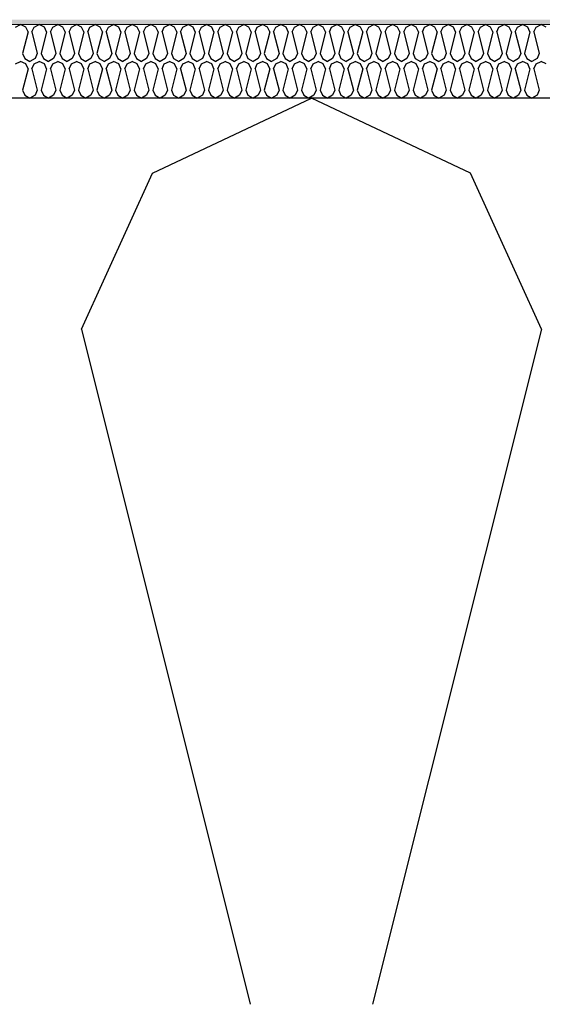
# Model space of a CAD drawing. Header units: millimetres. Extents: x -8544 to 51179, y -2070 to 23603.
# Tile 11 of 174: x -4160 to -3947, y 6950 to 7352. Entities that reach past the tile are written whole.
import ezdxf

# ---------------------------------------------------------------- set-up
doc = ezdxf.new("R2010")
doc.units = ezdxf.units.MM
doc.header["$LTSCALE"] = 0.5
doc.header["$MEASUREMENT"] = 0
doc.linetypes.add('PLINE', pattern=[0])
for name, color, linetype in [('261- Primærkonstruksjon (tak) (Skravur)(Nye konstruksjoner)', 7, 'Continuous'), ('261- Primærkonstruksjon (tak)(Nye konstruksjoner)', 7, 'Continuous'), ('262- Taktekking (Skravur)(Nye konstruksjoner)', 7, 'Continuous'), ('832- Tekst bygning(Nye konstruksjoner)', 7, 'Continuous')]:
    doc.layers.add(name, color=color, linetype=linetype)
doc.layers.add('262- Taktekking(Nye konstruksjoner)', color=7, linetype='Continuous', lineweight=0)
doc.dimstyles.new('GENERATED_STYLE__2', dxfattribs={"dimtxt": 0.18, "dimasz": 182.4, "dimexe": 0.18, "dimexo": 0.0625, "dimgap": 0, "dimtad": 0, "dimtih": 1, "dimtoh": 1, "dimdec": 4, "dimzin": 0, "dimdsep": 46, "dimcen": 0.09, "dimadec": 0, "dimazin": 0, "dimtfac": 1, "dimtdec": 4, "dimtmove": 0, "dimatfit": 3, "dimldrblk": 'ARROWHEAD_5', "dimfxl": 1, "dimtolj": 1, "dimtzin": 0, "dimarcsym": 0})

# ---------------------------------------------------------------- blocks, each defined once
blk = doc.blocks.new('*X110')
at = {"layer": '261- Primærkonstruksjon (tak) (Skravur)(Nye konstruksjoner)', "linetype": 'PLINE'}
for p, q in [((-4105.66, 7289.16), (-4040.75, 7319.88)), ((-3975.83, 7289.16), (-4040.75, 7319.88)), ((-4134.62, 7225.51), (-4105.66, 7289.16)), ((-3946.87, 7225.51), (-3975.83, 7289.16)), ((-4134.62, 7225.51), (-4065.71, 6949.88)), ((-3946.87, 7225.51), (-4015.78, 6949.88))]:
    blk.add_line(p, q, dxfattribs=at)
blk = doc.blocks.new('*X112')
at = {"layer": '262- Taktekking (Skravur)(Nye konstruksjoner)', "linetype": 'PLINE'}
for p, q in [((-4161.54, 7348.9), (-4159.47, 7349.88)), ((-4157.39, 7348.9), (-4159.47, 7349.88)), ((-4156.47, 7346.87), (-4157.39, 7348.9)), ((-4154.87, 7346.87), (-4153.95, 7348.9)), ((-4153.95, 7348.9), (-4151.88, 7349.88)), ((-4149.8, 7348.9), (-4151.88, 7349.88)), ((-4148.88, 7346.87), (-4149.8, 7348.9)), ((-4147.28, 7346.87), (-4146.36, 7348.9)), ((-4146.36, 7348.9), (-4144.29, 7349.88)), ((-4142.21, 7348.9), (-4144.29, 7349.88)), ((-4141.29, 7346.87), (-4142.21, 7348.9)), ((-4139.69, 7346.87), (-4138.77, 7348.9)), ((-4138.77, 7348.9), (-4136.7, 7349.88)), ((-4134.62, 7348.9), (-4136.7, 7349.88)), ((-4133.7, 7346.87), (-4134.62, 7348.9)), ((-4132.1, 7346.87), (-4131.18, 7348.9)), ((-4131.18, 7348.9), (-4129.11, 7349.88)), ((-4127.03, 7348.9), (-4129.11, 7349.88)), ((-4126.11, 7346.87), (-4127.03, 7348.9)), ((-4124.51, 7346.87), (-4123.59, 7348.9)), ((-4123.59, 7348.9), (-4121.52, 7349.88)), ((-4119.44, 7348.9), (-4121.52, 7349.88)), ((-4118.52, 7346.87), (-4119.44, 7348.9)), ((-4116.92, 7346.87), (-4116, 7348.9)), ((-4116, 7348.9), (-4113.93, 7349.88)), ((-4111.85, 7348.9), (-4113.93, 7349.88)), ((-4110.93, 7346.87), (-4111.85, 7348.9)), ((-4109.33, 7346.87), (-4108.41, 7348.9)), ((-4108.41, 7348.9), (-4106.34, 7349.88)), ((-4104.26, 7348.9), (-4106.34, 7349.88)), ((-4103.34, 7346.87), (-4104.26, 7348.9)), ((-4101.74, 7346.87), (-4100.82, 7348.9)), ((-4100.82, 7348.9), (-4098.74, 7349.88)), ((-4096.67, 7348.9), (-4098.74, 7349.88)), ((-4095.75, 7346.87), (-4096.67, 7348.9)), ((-4094.15, 7346.87), (-4093.23, 7348.9)), ((-4093.23, 7348.9), (-4091.15, 7349.88)), ((-4089.08, 7348.9), (-4091.15, 7349.88)), ((-4088.16, 7346.87), (-4089.08, 7348.9)), ((-4086.56, 7346.87), (-4085.64, 7348.9)), ((-4085.64, 7348.9), (-4083.56, 7349.88)), ((-4081.49, 7348.9), (-4083.56, 7349.88)), ((-4080.57, 7346.87), (-4081.49, 7348.9)), ((-4078.97, 7346.87), (-4078.05, 7348.9)), ((-4078.05, 7348.9), (-4075.97, 7349.88)), ((-4073.9, 7348.9), (-4075.97, 7349.88)), ((-4072.98, 7346.87), (-4073.9, 7348.9)), ((-4071.38, 7346.87), (-4070.46, 7348.9)), ((-4070.46, 7348.9), (-4068.38, 7349.88)), ((-4066.31, 7348.9), (-4068.38, 7349.88)), ((-4065.39, 7346.87), (-4066.31, 7348.9)), ((-4063.79, 7346.87), (-4062.87, 7348.9)), ((-4062.87, 7348.9), (-4060.79, 7349.88)), ((-4058.72, 7348.9), (-4060.79, 7349.88)), ((-4057.8, 7346.87), (-4058.72, 7348.9)), ((-4056.2, 7346.87), (-4055.28, 7348.9)), ((-4055.28, 7348.9), (-4053.2, 7349.88)), ((-4051.13, 7348.9), (-4053.2, 7349.88)), ((-4050.21, 7346.87), (-4051.13, 7348.9)), ((-4048.61, 7346.87), (-4047.69, 7348.9)), ((-4047.69, 7348.9), (-4045.61, 7349.88)), ((-4043.54, 7348.9), (-4045.61, 7349.88)), ((-4042.62, 7346.87), (-4043.54, 7348.9)), ((-4041.02, 7346.87), (-4040.1, 7348.9)), ((-4040.1, 7348.9), (-4038.02, 7349.88)), ((-4035.95, 7348.9), (-4038.02, 7349.88)), ((-4035.03, 7346.87), (-4035.95, 7348.9)), ((-4033.43, 7346.87), (-4032.51, 7348.9)), ((-4032.51, 7348.9), (-4030.43, 7349.88)), ((-4028.36, 7348.9), (-4030.43, 7349.88)), ((-4027.43, 7346.87), (-4028.36, 7348.9)), ((-4025.84, 7346.87), (-4024.92, 7348.9)), ((-4024.92, 7348.9), (-4022.84, 7349.88)), ((-4020.77, 7348.9), (-4022.84, 7349.88)), ((-4019.84, 7346.87), (-4020.77, 7348.9)), ((-4018.25, 7346.87), (-4017.32, 7348.9)), ((-4017.32, 7348.9), (-4015.25, 7349.88)), ((-4013.18, 7348.9), (-4015.25, 7349.88)), ((-4012.25, 7346.87), (-4013.18, 7348.9)), ((-4010.66, 7346.87), (-4009.73, 7348.9)), ((-4009.73, 7348.9), (-4007.66, 7349.88)), ((-4005.59, 7348.9), (-4007.66, 7349.88)), ((-4004.66, 7346.87), (-4005.59, 7348.9)), ((-4003.07, 7346.87), (-4002.14, 7348.9)), ((-4002.14, 7348.9), (-4000.07, 7349.88)), ((-3998, 7348.9), (-4000.07, 7349.88)), ((-3997.07, 7346.87), (-3998, 7348.9)), ((-3995.48, 7346.87), (-3994.55, 7348.9)), ((-3994.55, 7348.9), (-3992.48, 7349.88)), ((-3990.41, 7348.9), (-3992.48, 7349.88)), ((-3989.48, 7346.87), (-3990.41, 7348.9)), ((-3987.89, 7346.87), (-3986.96, 7348.9)), ((-3986.96, 7348.9), (-3984.89, 7349.88)), ((-3982.82, 7348.9), (-3984.89, 7349.88)), ((-3981.89, 7346.87), (-3982.82, 7348.9)), ((-3980.3, 7346.87), (-3979.37, 7348.9)), ((-3979.37, 7348.9), (-3977.3, 7349.88)), ((-3975.23, 7348.9), (-3977.3, 7349.88)), ((-3974.3, 7346.87), (-3975.23, 7348.9)), ((-3972.71, 7346.87), (-3971.78, 7348.9)), ((-3971.78, 7348.9), (-3969.71, 7349.88)), ((-3967.64, 7348.9), (-3969.71, 7349.88)), ((-3966.71, 7346.87), (-3967.64, 7348.9)), ((-3965.12, 7346.87), (-3964.19, 7348.9)), ((-3964.19, 7348.9), (-3962.12, 7349.88)), ((-3960.05, 7348.9), (-3962.12, 7349.88)), ((-3959.12, 7346.87), (-3960.05, 7348.9)), ((-3957.53, 7346.87), (-3956.6, 7348.9)), ((-3956.6, 7348.9), (-3954.53, 7349.88)), ((-3952.46, 7348.9), (-3954.53, 7349.88)), ((-3951.53, 7346.87), (-3952.46, 7348.9)), ((-3949.94, 7346.87), (-3949.01, 7348.9)), ((-3949.01, 7348.9), (-3946.94, 7349.88)), ((-3944.87, 7348.9), (-3946.94, 7349.88)), ((-4156.47, 7346.87), (-4158.67, 7338.07)), ((-4154.87, 7346.87), (-4152.67, 7338.07)), ((-4148.88, 7346.87), (-4151.08, 7338.07)), ((-4147.28, 7346.87), (-4145.08, 7338.07)), ((-4141.29, 7346.87), (-4143.49, 7338.07)), ((-4139.69, 7346.87), (-4137.49, 7338.07)), ((-4133.7, 7346.87), (-4135.9, 7338.07)), ((-4132.1, 7346.87), (-4129.9, 7338.07)), ((-4126.11, 7346.87), (-4128.31, 7338.07)), ((-4124.51, 7346.87), (-4122.31, 7338.07)), ((-4118.52, 7346.87), (-4120.72, 7338.07)), ((-4116.92, 7346.87), (-4114.72, 7338.07)), ((-4110.93, 7346.87), (-4113.13, 7338.07)), ((-4109.33, 7346.87), (-4107.13, 7338.07)), ((-4103.34, 7346.87), (-4105.54, 7338.07)), ((-4101.74, 7346.87), (-4099.54, 7338.07)), ((-4095.75, 7346.87), (-4097.95, 7338.07)), ((-4094.15, 7346.87), (-4091.95, 7338.07)), ((-4088.16, 7346.87), (-4090.36, 7338.07)), ((-4086.56, 7346.87), (-4084.36, 7338.07)), ((-4080.57, 7346.87), (-4082.77, 7338.07)), ((-4078.97, 7346.87), (-4076.77, 7338.07)), ((-4072.98, 7346.87), (-4075.18, 7338.07)), ((-4071.38, 7346.87), (-4069.18, 7338.07)), ((-4065.39, 7346.87), (-4067.59, 7338.07)), ((-4063.79, 7346.87), (-4061.59, 7338.07)), ((-4057.8, 7346.87), (-4060, 7338.07)), ((-4056.2, 7346.87), (-4054, 7338.07)), ((-4050.21, 7346.87), (-4052.41, 7338.07)), ((-4048.61, 7346.87), (-4046.41, 7338.07)), ((-4042.62, 7346.87), (-4044.82, 7338.07)), ((-4041.02, 7346.87), (-4038.82, 7338.07)), ((-4035.03, 7346.87), (-4037.23, 7338.07)), ((-4033.43, 7346.87), (-4031.23, 7338.07)), ((-4027.43, 7346.87), (-4029.64, 7338.07)), ((-4025.84, 7346.87), (-4023.64, 7338.07)), ((-4019.84, 7346.87), (-4022.04, 7338.07)), ((-4018.25, 7346.87), (-4016.05, 7338.07)), ((-4012.25, 7346.87), (-4014.45, 7338.07)), ((-4010.66, 7346.87), (-4008.46, 7338.07)), ((-4004.66, 7346.87), (-4006.86, 7338.07)), ((-4003.07, 7346.87), (-4000.87, 7338.07)), ((-3997.07, 7346.87), (-3999.27, 7338.07)), ((-3995.48, 7346.87), (-3993.28, 7338.07)), ((-3989.48, 7346.87), (-3991.68, 7338.07)), ((-3987.89, 7346.87), (-3985.69, 7338.07)), ((-3981.89, 7346.87), (-3984.09, 7338.07)), ((-3980.3, 7346.87), (-3978.1, 7338.07)), ((-3974.3, 7346.87), (-3976.5, 7338.07)), ((-3972.71, 7346.87), (-3970.51, 7338.07)), ((-3966.71, 7346.87), (-3968.91, 7338.07)), ((-3965.12, 7346.87), (-3962.92, 7338.07)), ((-3959.12, 7346.87), (-3961.32, 7338.07)), ((-3957.53, 7346.87), (-3955.33, 7338.07)), ((-3951.53, 7346.87), (-3953.73, 7338.07)), ((-3949.94, 7346.87), (-3947.74, 7338.07)), ((-4158.67, 7338.07), (-4157.74, 7336.04)), ((-4152.67, 7338.07), (-4153.6, 7336.04)), ((-4151.08, 7338.07), (-4150.15, 7336.04)), ((-4145.08, 7338.07), (-4146.01, 7336.04)), ((-4143.49, 7338.07), (-4142.56, 7336.04)), ((-4137.49, 7338.07), (-4138.42, 7336.04)), ((-4135.9, 7338.07), (-4134.97, 7336.04)), ((-4129.9, 7338.07), (-4130.83, 7336.04)), ((-4128.31, 7338.07), (-4127.38, 7336.04)), ((-4122.31, 7338.07), (-4123.24, 7336.04)), ((-4120.72, 7338.07), (-4119.79, 7336.04)), ((-4114.72, 7338.07), (-4115.65, 7336.04)), ((-4113.13, 7338.07), (-4112.2, 7336.04)), ((-4107.13, 7338.07), (-4108.06, 7336.04)), ((-4105.54, 7338.07), (-4104.61, 7336.04)), ((-4099.54, 7338.07), (-4100.47, 7336.04)), ((-4097.95, 7338.07), (-4097.02, 7336.04)), ((-4091.95, 7338.07), (-4092.88, 7336.04)), ((-4090.36, 7338.07), (-4089.43, 7336.04)), ((-4084.36, 7338.07), (-4085.29, 7336.04)), ((-4082.77, 7338.07), (-4081.84, 7336.04)), ((-4076.77, 7338.07), (-4077.7, 7336.04)), ((-4075.18, 7338.07), (-4074.25, 7336.04)), ((-4069.18, 7338.07), (-4070.11, 7336.04)), ((-4067.59, 7338.07), (-4066.66, 7336.04)), ((-4061.59, 7338.07), (-4062.52, 7336.04)), ((-4060, 7338.07), (-4059.07, 7336.04)), ((-4054, 7338.07), (-4054.93, 7336.04)), ((-4052.41, 7338.07), (-4051.48, 7336.04)), ((-4046.41, 7338.07), (-4047.34, 7336.04)), ((-4044.82, 7338.07), (-4043.89, 7336.04)), ((-4038.82, 7338.07), (-4039.75, 7336.04)), ((-4037.23, 7338.07), (-4036.3, 7336.04)), ((-4031.23, 7338.07), (-4032.15, 7336.04)), ((-4029.64, 7338.07), (-4028.71, 7336.04)), ((-4023.64, 7338.07), (-4024.56, 7336.04)), ((-4022.04, 7338.07), (-4021.12, 7336.04)), ((-4016.05, 7338.07), (-4016.97, 7336.04)), ((-4014.45, 7338.07), (-4013.53, 7336.04)), ((-4008.46, 7338.07), (-4009.38, 7336.04)), ((-4006.86, 7338.07), (-4005.94, 7336.04)), ((-4000.87, 7338.07), (-4001.79, 7336.04)), ((-3999.27, 7338.07), (-3998.35, 7336.04)), ((-3993.28, 7338.07), (-3994.2, 7336.04)), ((-3991.68, 7338.07), (-3990.76, 7336.04)), ((-3985.69, 7338.07), (-3986.61, 7336.04)), ((-3984.09, 7338.07), (-3983.17, 7336.04)), ((-3978.1, 7338.07), (-3979.02, 7336.04)), ((-3976.5, 7338.07), (-3975.58, 7336.04)), ((-3970.51, 7338.07), (-3971.43, 7336.04)), ((-3968.91, 7338.07), (-3967.99, 7336.04)), ((-3962.92, 7338.07), (-3963.84, 7336.04)), ((-3961.32, 7338.07), (-3960.4, 7336.04)), ((-3955.33, 7338.07), (-3956.25, 7336.04)), ((-3953.73, 7338.07), (-3952.81, 7336.04)), ((-3947.74, 7338.07), (-3948.66, 7336.04)), ((-4161.54, 7333.9), (-4159.47, 7334.88)), ((-4157.39, 7333.9), (-4159.47, 7334.88)), ((-4157.74, 7336.04), (-4155.67, 7334.88)), ((-4156.47, 7331.87), (-4157.39, 7333.9)), ((-4153.6, 7336.04), (-4155.67, 7334.88)), ((-4154.87, 7331.87), (-4153.95, 7333.9)), ((-4153.95, 7333.9), (-4151.88, 7334.88)), ((-4149.8, 7333.9), (-4151.88, 7334.88)), ((-4150.15, 7336.04), (-4148.08, 7334.88)), ((-4148.88, 7331.87), (-4149.8, 7333.9)), ((-4146.01, 7336.04), (-4148.08, 7334.88)), ((-4147.28, 7331.87), (-4146.36, 7333.9)), ((-4146.36, 7333.9), (-4144.29, 7334.88)), ((-4142.21, 7333.9), (-4144.29, 7334.88)), ((-4142.56, 7336.04), (-4140.49, 7334.88)), ((-4141.29, 7331.87), (-4142.21, 7333.9)), ((-4138.42, 7336.04), (-4140.49, 7334.88)), ((-4139.69, 7331.87), (-4138.77, 7333.9)), ((-4138.77, 7333.9), (-4136.7, 7334.88)), ((-4134.62, 7333.9), (-4136.7, 7334.88)), ((-4134.97, 7336.04), (-4132.9, 7334.88)), ((-4133.7, 7331.87), (-4134.62, 7333.9)), ((-4130.83, 7336.04), (-4132.9, 7334.88)), ((-4132.1, 7331.87), (-4131.18, 7333.9)), ((-4131.18, 7333.9), (-4129.11, 7334.88)), ((-4127.03, 7333.9), (-4129.11, 7334.88)), ((-4127.38, 7336.04), (-4125.31, 7334.88)), ((-4126.11, 7331.87), (-4127.03, 7333.9)), ((-4123.24, 7336.04), (-4125.31, 7334.88)), ((-4124.51, 7331.87), (-4123.59, 7333.9)), ((-4123.59, 7333.9), (-4121.52, 7334.88)), ((-4119.44, 7333.9), (-4121.52, 7334.88)), ((-4119.79, 7336.04), (-4117.72, 7334.88)), ((-4118.52, 7331.87), (-4119.44, 7333.9)), ((-4115.65, 7336.04), (-4117.72, 7334.88)), ((-4116.92, 7331.87), (-4116, 7333.9)), ((-4116, 7333.9), (-4113.93, 7334.88)), ((-4111.85, 7333.9), (-4113.93, 7334.88)), ((-4112.2, 7336.04), (-4110.13, 7334.88)), ((-4110.93, 7331.87), (-4111.85, 7333.9)), ((-4108.06, 7336.04), (-4110.13, 7334.88)), ((-4109.33, 7331.87), (-4108.41, 7333.9)), ((-4108.41, 7333.9), (-4106.34, 7334.88)), ((-4104.26, 7333.9), (-4106.34, 7334.88)), ((-4104.61, 7336.04), (-4102.54, 7334.88)), ((-4103.34, 7331.87), (-4104.26, 7333.9)), ((-4100.47, 7336.04), (-4102.54, 7334.88)), ((-4101.74, 7331.87), (-4100.82, 7333.9)), ((-4100.82, 7333.9), (-4098.74, 7334.88)), ((-4096.67, 7333.9), (-4098.74, 7334.88)), ((-4097.02, 7336.04), (-4094.95, 7334.88)), ((-4095.75, 7331.87), (-4096.67, 7333.9)), ((-4092.88, 7336.04), (-4094.95, 7334.88)), ((-4094.15, 7331.87), (-4093.23, 7333.9)), ((-4093.23, 7333.9), (-4091.15, 7334.88)), ((-4089.08, 7333.9), (-4091.15, 7334.88)), ((-4089.43, 7336.04), (-4087.36, 7334.88)), ((-4088.16, 7331.87), (-4089.08, 7333.9)), ((-4085.29, 7336.04), (-4087.36, 7334.88)), ((-4086.56, 7331.87), (-4085.64, 7333.9)), ((-4085.64, 7333.9), (-4083.56, 7334.88)), ((-4081.49, 7333.9), (-4083.56, 7334.88)), ((-4081.84, 7336.04), (-4079.77, 7334.88)), ((-4080.57, 7331.87), (-4081.49, 7333.9)), ((-4077.7, 7336.04), (-4079.77, 7334.88)), ((-4078.97, 7331.87), (-4078.05, 7333.9)), ((-4078.05, 7333.9), (-4075.97, 7334.88)), ((-4073.9, 7333.9), (-4075.97, 7334.88)), ((-4074.25, 7336.04), (-4072.18, 7334.88)), ((-4072.98, 7331.87), (-4073.9, 7333.9)), ((-4070.11, 7336.04), (-4072.18, 7334.88)), ((-4071.38, 7331.87), (-4070.46, 7333.9)), ((-4070.46, 7333.9), (-4068.38, 7334.88)), ((-4066.31, 7333.9), (-4068.38, 7334.88)), ((-4066.66, 7336.04), (-4064.59, 7334.88)), ((-4065.39, 7331.87), (-4066.31, 7333.9)), ((-4062.52, 7336.04), (-4064.59, 7334.88)), ((-4063.79, 7331.87), (-4062.87, 7333.9)), ((-4062.87, 7333.9), (-4060.79, 7334.88)), ((-4058.72, 7333.9), (-4060.79, 7334.88)), ((-4059.07, 7336.04), (-4057, 7334.88)), ((-4057.8, 7331.87), (-4058.72, 7333.9)), ((-4054.93, 7336.04), (-4057, 7334.88)), ((-4056.2, 7331.87), (-4055.28, 7333.9)), ((-4055.28, 7333.9), (-4053.2, 7334.88)), ((-4051.13, 7333.9), (-4053.2, 7334.88)), ((-4051.48, 7336.04), (-4049.41, 7334.88)), ((-4050.21, 7331.87), (-4051.13, 7333.9)), ((-4047.34, 7336.04), (-4049.41, 7334.88)), ((-4048.61, 7331.87), (-4047.69, 7333.9)), ((-4047.69, 7333.9), (-4045.61, 7334.88)), ((-4043.54, 7333.9), (-4045.61, 7334.88)), ((-4043.89, 7336.04), (-4041.82, 7334.88)), ((-4042.62, 7331.87), (-4043.54, 7333.9)), ((-4039.75, 7336.04), (-4041.82, 7334.88)), ((-4041.02, 7331.87), (-4040.1, 7333.9)), ((-4040.1, 7333.9), (-4038.02, 7334.88)), ((-4035.95, 7333.9), (-4038.02, 7334.88)), ((-4036.3, 7336.04), (-4034.23, 7334.88)), ((-4035.03, 7331.87), (-4035.95, 7333.9)), ((-4032.15, 7336.04), (-4034.23, 7334.88)), ((-4033.43, 7331.87), (-4032.51, 7333.9)), ((-4032.51, 7333.9), (-4030.43, 7334.88)), ((-4028.36, 7333.9), (-4030.43, 7334.88)), ((-4028.71, 7336.04), (-4026.64, 7334.88)), ((-4027.43, 7331.87), (-4028.36, 7333.9)), ((-4024.56, 7336.04), (-4026.64, 7334.88)), ((-4025.84, 7331.87), (-4024.92, 7333.9)), ((-4024.92, 7333.9), (-4022.84, 7334.88)), ((-4020.77, 7333.9), (-4022.84, 7334.88)), ((-4021.12, 7336.04), (-4019.05, 7334.88)), ((-4019.84, 7331.87), (-4020.77, 7333.9)), ((-4016.97, 7336.04), (-4019.05, 7334.88)), ((-4018.25, 7331.87), (-4017.32, 7333.9)), ((-4017.32, 7333.9), (-4015.25, 7334.88)), ((-4013.18, 7333.9), (-4015.25, 7334.88)), ((-4013.53, 7336.04), (-4011.46, 7334.88)), ((-4012.25, 7331.87), (-4013.18, 7333.9)), ((-4009.38, 7336.04), (-4011.46, 7334.88)), ((-4010.66, 7331.87), (-4009.73, 7333.9)), ((-4009.73, 7333.9), (-4007.66, 7334.88)), ((-4005.59, 7333.9), (-4007.66, 7334.88)), ((-4005.94, 7336.04), (-4003.87, 7334.88)), ((-4004.66, 7331.87), (-4005.59, 7333.9)), ((-4001.79, 7336.04), (-4003.87, 7334.88)), ((-4003.07, 7331.87), (-4002.14, 7333.9)), ((-4002.14, 7333.9), (-4000.07, 7334.88)), ((-3998, 7333.9), (-4000.07, 7334.88)), ((-3998.35, 7336.04), (-3996.28, 7334.88)), ((-3997.07, 7331.87), (-3998, 7333.9)), ((-3994.2, 7336.04), (-3996.28, 7334.88)), ((-3995.48, 7331.87), (-3994.55, 7333.9)), ((-3994.55, 7333.9), (-3992.48, 7334.88)), ((-3990.41, 7333.9), (-3992.48, 7334.88)), ((-3990.76, 7336.04), (-3988.69, 7334.88)), ((-3989.48, 7331.87), (-3990.41, 7333.9)), ((-3986.61, 7336.04), (-3988.69, 7334.88)), ((-3987.89, 7331.87), (-3986.96, 7333.9)), ((-3986.96, 7333.9), (-3984.89, 7334.88)), ((-3982.82, 7333.9), (-3984.89, 7334.88)), ((-3983.17, 7336.04), (-3981.1, 7334.88)), ((-3981.89, 7331.87), (-3982.82, 7333.9)), ((-3979.02, 7336.04), (-3981.1, 7334.88)), ((-3980.3, 7331.87), (-3979.37, 7333.9)), ((-3979.37, 7333.9), (-3977.3, 7334.88)), ((-3975.23, 7333.9), (-3977.3, 7334.88)), ((-3975.58, 7336.04), (-3973.51, 7334.88)), ((-3974.3, 7331.87), (-3975.23, 7333.9)), ((-3971.43, 7336.04), (-3973.51, 7334.88)), ((-3972.71, 7331.87), (-3971.78, 7333.9)), ((-3971.78, 7333.9), (-3969.71, 7334.88)), ((-3967.64, 7333.9), (-3969.71, 7334.88)), ((-3967.99, 7336.04), (-3965.92, 7334.88)), ((-3966.71, 7331.87), (-3967.64, 7333.9)), ((-3963.84, 7336.04), (-3965.92, 7334.88)), ((-3965.12, 7331.87), (-3964.19, 7333.9)), ((-3964.19, 7333.9), (-3962.12, 7334.88)), ((-3960.05, 7333.9), (-3962.12, 7334.88)), ((-3960.4, 7336.04), (-3958.32, 7334.88)), ((-3959.12, 7331.87), (-3960.05, 7333.9)), ((-3956.25, 7336.04), (-3958.32, 7334.88)), ((-3957.53, 7331.87), (-3956.6, 7333.9)), ((-3956.6, 7333.9), (-3954.53, 7334.88)), ((-3952.46, 7333.9), (-3954.53, 7334.88)), ((-3952.81, 7336.04), (-3950.73, 7334.88)), ((-3951.53, 7331.87), (-3952.46, 7333.9)), ((-3948.66, 7336.04), (-3950.73, 7334.88)), ((-3949.94, 7331.87), (-3949.01, 7333.9)), ((-3949.01, 7333.9), (-3946.94, 7334.88)), ((-3944.87, 7333.9), (-3946.94, 7334.88)), ((-4156.47, 7331.87), (-4158.67, 7323.06)), ((-4154.87, 7331.87), (-4152.67, 7323.06)), ((-4148.88, 7331.87), (-4151.08, 7323.06)), ((-4147.28, 7331.87), (-4145.08, 7323.06)), ((-4141.29, 7331.87), (-4143.49, 7323.06)), ((-4139.69, 7331.87), (-4137.49, 7323.06)), ((-4133.7, 7331.87), (-4135.9, 7323.06)), ((-4132.1, 7331.87), (-4129.9, 7323.06)), ((-4126.11, 7331.87), (-4128.31, 7323.06)), ((-4124.51, 7331.87), (-4122.31, 7323.06)), ((-4118.52, 7331.87), (-4120.72, 7323.06)), ((-4116.92, 7331.87), (-4114.72, 7323.06)), ((-4110.93, 7331.87), (-4113.13, 7323.06)), ((-4109.33, 7331.87), (-4107.13, 7323.06)), ((-4103.34, 7331.87), (-4105.54, 7323.06)), ((-4101.74, 7331.87), (-4099.54, 7323.06)), ((-4095.75, 7331.87), (-4097.95, 7323.06)), ((-4094.15, 7331.87), (-4091.95, 7323.06)), ((-4088.16, 7331.87), (-4090.36, 7323.06)), ((-4086.56, 7331.87), (-4084.36, 7323.06)), ((-4080.57, 7331.87), (-4082.77, 7323.06)), ((-4078.97, 7331.87), (-4076.77, 7323.06)), ((-4072.98, 7331.87), (-4075.18, 7323.06)), ((-4071.38, 7331.87), (-4069.18, 7323.06)), ((-4065.39, 7331.87), (-4067.59, 7323.06)), ((-4063.79, 7331.87), (-4061.59, 7323.06)), ((-4057.8, 7331.87), (-4060, 7323.06)), ((-4056.2, 7331.87), (-4054, 7323.06)), ((-4050.21, 7331.87), (-4052.41, 7323.06)), ((-4048.61, 7331.87), (-4046.41, 7323.06)), ((-4042.62, 7331.87), (-4044.82, 7323.06)), ((-4041.02, 7331.87), (-4038.82, 7323.06)), ((-4035.03, 7331.87), (-4037.23, 7323.06)), ((-4033.43, 7331.87), (-4031.23, 7323.06)), ((-4027.43, 7331.87), (-4029.64, 7323.06)), ((-4025.84, 7331.87), (-4023.64, 7323.06)), ((-4019.84, 7331.87), (-4022.04, 7323.06)), ((-4018.25, 7331.87), (-4016.05, 7323.06)), ((-4012.25, 7331.87), (-4014.45, 7323.06)), ((-4010.66, 7331.87), (-4008.46, 7323.06)), ((-4004.66, 7331.87), (-4006.86, 7323.06)), ((-4003.07, 7331.87), (-4000.87, 7323.06)), ((-3997.07, 7331.87), (-3999.27, 7323.06)), ((-3995.48, 7331.87), (-3993.28, 7323.06)), ((-3989.48, 7331.87), (-3991.68, 7323.06)), ((-3987.89, 7331.87), (-3985.69, 7323.06)), ((-3981.89, 7331.87), (-3984.09, 7323.06)), ((-3980.3, 7331.87), (-3978.1, 7323.06)), ((-3974.3, 7331.87), (-3976.5, 7323.06)), ((-3972.71, 7331.87), (-3970.51, 7323.06)), ((-3966.71, 7331.87), (-3968.91, 7323.06)), ((-3965.12, 7331.87), (-3962.92, 7323.06)), ((-3959.12, 7331.87), (-3961.32, 7323.06)), ((-3957.53, 7331.87), (-3955.33, 7323.06)), ((-3951.53, 7331.87), (-3953.73, 7323.06)), ((-3949.94, 7331.87), (-3947.74, 7323.06)), ((-4158.67, 7323.06), (-4157.74, 7321.03)), ((-4157.74, 7321.03), (-4155.67, 7319.88)), ((-4153.6, 7321.03), (-4155.67, 7319.88)), ((-4152.67, 7323.06), (-4153.6, 7321.03)), ((-4151.08, 7323.06), (-4150.15, 7321.03)), ((-4150.15, 7321.03), (-4148.08, 7319.88)), ((-4146.01, 7321.03), (-4148.08, 7319.88)), ((-4145.08, 7323.06), (-4146.01, 7321.03)), ((-4143.49, 7323.06), (-4142.56, 7321.03)), ((-4142.56, 7321.03), (-4140.49, 7319.88)), ((-4138.42, 7321.03), (-4140.49, 7319.88)), ((-4137.49, 7323.06), (-4138.42, 7321.03)), ((-4135.9, 7323.06), (-4134.97, 7321.03)), ((-4134.97, 7321.03), (-4132.9, 7319.88)), ((-4130.83, 7321.03), (-4132.9, 7319.88)), ((-4129.9, 7323.06), (-4130.83, 7321.03)), ((-4128.31, 7323.06), (-4127.38, 7321.03)), ((-4127.38, 7321.03), (-4125.31, 7319.88)), ((-4123.24, 7321.03), (-4125.31, 7319.88)), ((-4122.31, 7323.06), (-4123.24, 7321.03)), ((-4120.72, 7323.06), (-4119.79, 7321.03)), ((-4119.79, 7321.03), (-4117.72, 7319.88)), ((-4115.65, 7321.03), (-4117.72, 7319.88)), ((-4114.72, 7323.06), (-4115.65, 7321.03)), ((-4113.13, 7323.06), (-4112.2, 7321.03)), ((-4112.2, 7321.03), (-4110.13, 7319.88)), ((-4108.06, 7321.03), (-4110.13, 7319.88)), ((-4107.13, 7323.06), (-4108.06, 7321.03)), ((-4105.54, 7323.06), (-4104.61, 7321.03)), ((-4104.61, 7321.03), (-4102.54, 7319.88)), ((-4100.47, 7321.03), (-4102.54, 7319.88)), ((-4099.54, 7323.06), (-4100.47, 7321.03)), ((-4097.95, 7323.06), (-4097.02, 7321.03)), ((-4097.02, 7321.03), (-4094.95, 7319.88)), ((-4092.88, 7321.03), (-4094.95, 7319.88)), ((-4091.95, 7323.06), (-4092.88, 7321.03)), ((-4090.36, 7323.06), (-4089.43, 7321.03)), ((-4089.43, 7321.03), (-4087.36, 7319.88)), ((-4085.29, 7321.03), (-4087.36, 7319.88)), ((-4084.36, 7323.06), (-4085.29, 7321.03)), ((-4082.77, 7323.06), (-4081.84, 7321.03)), ((-4081.84, 7321.03), (-4079.77, 7319.88)), ((-4077.7, 7321.03), (-4079.77, 7319.88)), ((-4076.77, 7323.06), (-4077.7, 7321.03)), ((-4075.18, 7323.06), (-4074.25, 7321.03)), ((-4074.25, 7321.03), (-4072.18, 7319.88)), ((-4070.11, 7321.03), (-4072.18, 7319.88)), ((-4069.18, 7323.06), (-4070.11, 7321.03)), ((-4067.59, 7323.06), (-4066.66, 7321.03)), ((-4066.66, 7321.03), (-4064.59, 7319.88)), ((-4062.52, 7321.03), (-4064.59, 7319.88)), ((-4061.59, 7323.06), (-4062.52, 7321.03)), ((-4060, 7323.06), (-4059.07, 7321.03)), ((-4059.07, 7321.03), (-4057, 7319.88)), ((-4054.93, 7321.03), (-4057, 7319.88)), ((-4054, 7323.06), (-4054.93, 7321.03)), ((-4052.41, 7323.06), (-4051.48, 7321.03)), ((-4051.48, 7321.03), (-4049.41, 7319.88)), ((-4047.34, 7321.03), (-4049.41, 7319.88)), ((-4046.41, 7323.06), (-4047.34, 7321.03)), ((-4044.82, 7323.06), (-4043.89, 7321.03)), ((-4043.89, 7321.03), (-4041.82, 7319.88)), ((-4039.75, 7321.03), (-4041.82, 7319.88)), ((-4038.82, 7323.06), (-4039.75, 7321.03)), ((-4037.23, 7323.06), (-4036.3, 7321.03)), ((-4036.3, 7321.03), (-4034.23, 7319.88)), ((-4032.15, 7321.03), (-4034.23, 7319.88)), ((-4031.23, 7323.06), (-4032.15, 7321.03)), ((-4029.64, 7323.06), (-4028.71, 7321.03)), ((-4028.71, 7321.03), (-4026.64, 7319.88)), ((-4024.56, 7321.03), (-4026.64, 7319.88)), ((-4023.64, 7323.06), (-4024.56, 7321.03)), ((-4022.04, 7323.06), (-4021.12, 7321.03)), ((-4021.12, 7321.03), (-4019.05, 7319.88)), ((-4016.97, 7321.03), (-4019.05, 7319.88)), ((-4016.05, 7323.06), (-4016.97, 7321.03)), ((-4014.45, 7323.06), (-4013.53, 7321.03)), ((-4013.53, 7321.03), (-4011.46, 7319.88)), ((-4009.38, 7321.03), (-4011.46, 7319.88)), ((-4008.46, 7323.06), (-4009.38, 7321.03)), ((-4006.86, 7323.06), (-4005.94, 7321.03)), ((-4005.94, 7321.03), (-4003.87, 7319.88)), ((-4001.79, 7321.03), (-4003.87, 7319.88)), ((-4000.87, 7323.06), (-4001.79, 7321.03)), ((-3999.27, 7323.06), (-3998.35, 7321.03)), ((-3998.35, 7321.03), (-3996.28, 7319.88)), ((-3994.2, 7321.03), (-3996.28, 7319.88)), ((-3993.28, 7323.06), (-3994.2, 7321.03)), ((-3991.68, 7323.06), (-3990.76, 7321.03)), ((-3990.76, 7321.03), (-3988.69, 7319.88)), ((-3986.61, 7321.03), (-3988.69, 7319.88)), ((-3985.69, 7323.06), (-3986.61, 7321.03)), ((-3984.09, 7323.06), (-3983.17, 7321.03)), ((-3983.17, 7321.03), (-3981.1, 7319.88)), ((-3979.02, 7321.03), (-3981.1, 7319.88)), ((-3978.1, 7323.06), (-3979.02, 7321.03)), ((-3976.5, 7323.06), (-3975.58, 7321.03)), ((-3975.58, 7321.03), (-3973.51, 7319.88)), ((-3971.43, 7321.03), (-3973.51, 7319.88)), ((-3970.51, 7323.06), (-3971.43, 7321.03)), ((-3968.91, 7323.06), (-3967.99, 7321.03)), ((-3967.99, 7321.03), (-3965.92, 7319.88)), ((-3963.84, 7321.03), (-3965.92, 7319.88)), ((-3962.92, 7323.06), (-3963.84, 7321.03)), ((-3961.32, 7323.06), (-3960.4, 7321.03)), ((-3960.4, 7321.03), (-3958.32, 7319.88)), ((-3956.25, 7321.03), (-3958.32, 7319.88)), ((-3955.33, 7323.06), (-3956.25, 7321.03)), ((-3953.73, 7323.06), (-3952.81, 7321.03)), ((-3952.81, 7321.03), (-3950.73, 7319.88)), ((-3948.66, 7321.03), (-3950.73, 7319.88)), ((-3947.74, 7323.06), (-3948.66, 7321.03))]:
    blk.add_line(p, q, dxfattribs=at)
blk = doc.blocks.new('ARROWHEAD_5')
at = {"linetype": 'Continuous'}
blk.add_hatch(color=256, dxfattribs=at).paths.add_polyline_path([(-1, 0.2679), (0, 0), (-1, -0.2679)])
blk.add_line((0, 0), (-1, 0), dxfattribs=at)

msp = doc.modelspace()

# ---------------------------------------------------------------- hatches: boundary and pattern name
at = {"layer": '262- Taktekking (Skravur)(Nye konstruksjoner)', "linetype": 'Continuous'}
msp.add_hatch(color=256, dxfattribs=at).paths.add_polyline_path([(-4483.07, 7351.88), (-4483.07, 7349.88), (-2671.07, 7349.88), (-2671.07, 7351.88)])

# ---------------------------------------------------------------- linework, layer by layer
at = {"layer": '261- Primærkonstruksjon (tak)(Nye konstruksjoner)', "linetype": 'PLINE'}
msp.add_line((-2583.07, 7319.88), (-4483.07, 7319.88), dxfattribs=at)
at = {"layer": '262- Taktekking(Nye konstruksjoner)', "linetype": 'PLINE'}
msp.add_line((-2583.07, 7349.88), (-4483.07, 7349.88), dxfattribs=at)

# ---------------------------------------------------------------- block references
at = {"layer": '261- Primærkonstruksjon (tak)(Nye konstruksjoner)'}
msp.add_blockref('*X110', (0, 0), dxfattribs=at)
at = {"layer": '262- Taktekking(Nye konstruksjoner)'}
msp.add_blockref('*X112', (0, 0), dxfattribs=at)

# ---------------------------------------------------------------- leaders
at = {"layer": '832- Tekst bygning(Nye konstruksjoner)', "linetype": 'PLINE', "annotation_type": 0, "has_hookline": 1, "hookline_direction": 1, "text_width": 912}
msp.add_leader([(-3039.52, 7259.65), (-3080.95, 7621.73), (-3361.43, 7576.31)], dimstyle='GENERATED_STYLE__2', dxfattribs=at)

doc.saveas('drawing.dxf')
